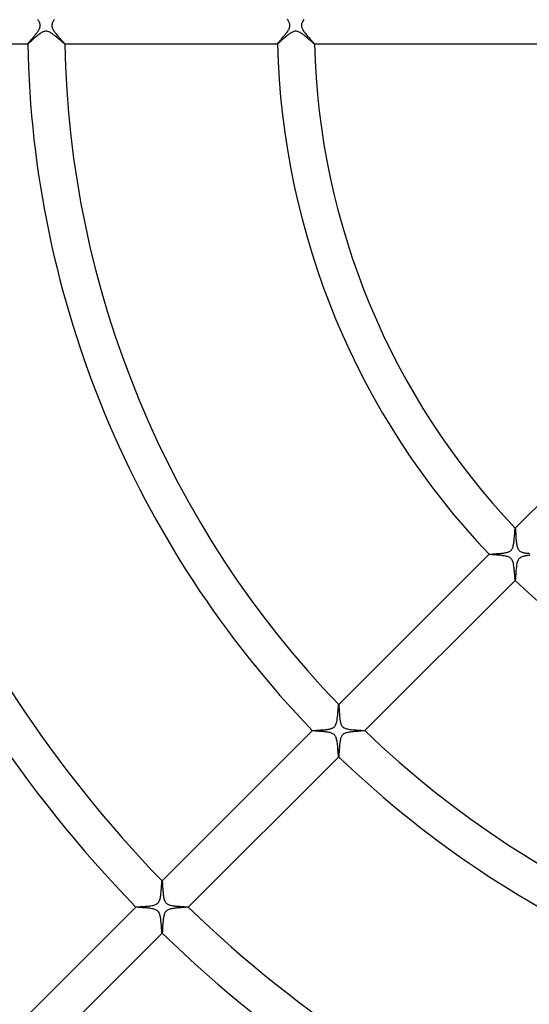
# Model space of a CAD drawing. Header units: millimetres. Extents: x -485 to 485, y -485 to 485.
# Tile 39 of 110: x -111 to -56, y -106 to 1. Entities that reach past the tile are written whole.
import ezdxf

# ---------------------------------------------------------------- set-up
doc = ezdxf.new("R2010")
doc.units = ezdxf.units.MM
doc.layers.add('HIDDEN', color=7, linetype='Continuous')
doc.layers.add('THICK', color=7, linetype='Continuous')

msp = doc.modelspace()

# ---------------------------------------------------------------- linework, layer by layer
at = {"layer": 'HIDDEN'}
for p, q in [((-108.87, -1.06), (-108.96, -1.13)), ((-108.78, -0.99), (-108.87, -1.06)), ((-108.69, -0.92), (-108.78, -0.99)), ((-108.6, -0.85), (-108.69, -0.92)), ((-108.5, -0.79), (-108.6, -0.85)), ((-108.41, -0.74), (-108.5, -0.79)), ((-108.31, -0.7), (-108.41, -0.74)), ((-108.22, -0.66), (-108.31, -0.7)), ((-108.12, -0.64), (-108.22, -0.66)), ((-108.02, -0.62), (-108.12, -0.64)), ((-107.91, -0.63), (-108.02, -0.62)), ((-107.81, -0.65), (-107.91, -0.63)), ((-107.7, -0.69), (-107.81, -0.65)), ((-107.6, -0.73), (-107.7, -0.69)), ((-107.52, -0.78), (-107.6, -0.73)), ((-107.44, -0.83), (-107.52, -0.78)), ((-107.37, -0.87), (-107.44, -0.83)), ((-107.32, -0.91), (-107.37, -0.87)), ((-107.26, -0.95), (-107.32, -0.91)), ((-107.2, -1), (-107.26, -0.95)), ((-107.14, -1.04), (-107.2, -1)), ((-107.07, -1.09), (-107.14, -1.04)), ((-81.87, -1.06), (-81.95, -1.12)), ((-81.8, -1), (-81.87, -1.06)), ((-81.72, -0.94), (-81.8, -1)), ((-81.65, -0.89), (-81.72, -0.94)), ((-81.57, -0.84), (-81.65, -0.89)), ((-81.5, -0.79), (-81.57, -0.84)), ((-81.43, -0.75), (-81.5, -0.79)), ((-81.35, -0.71), (-81.43, -0.75)), ((-81.28, -0.68), (-81.35, -0.71)), ((-81.2, -0.65), (-81.28, -0.68)), ((-81.12, -0.63), (-81.2, -0.65)), ((-81.03, -0.63), (-81.12, -0.63)), ((-80.94, -0.63), (-81.03, -0.63)), ((-80.86, -0.64), (-80.94, -0.63)), ((-80.77, -0.66), (-80.86, -0.64)), ((-80.69, -0.69), (-80.77, -0.66)), ((-80.61, -0.73), (-80.69, -0.69)), ((-80.53, -0.77), (-80.61, -0.73)), ((-80.45, -0.82), (-80.53, -0.77)), ((-80.36, -0.88), (-80.45, -0.82)), ((-80.28, -0.94), (-80.36, -0.88)), ((-80.19, -1), (-80.28, -0.94)), ((-80.1, -1.07), (-80.19, -1)), ((-109.98, -2), (-109.98, -2)), ((-109.98, -2), (-109.98, -2)), ((-109.98, -2), (-109.98, -2)), ((-109.98, -2), (-109.98, -2)), ((-109.98, -2), (-109.98, -2)), ((-109.98, -2), (-109.98, -2)), ((-109.98, -2), (-109.98, -2)), ((-109.97, -2), (-109.98, -2)), ((-109.95, -1.98), (-109.97, -2)), ((-109.93, -1.97), (-109.95, -1.98)), ((-109.89, -1.94), (-109.93, -1.97)), ((-109.85, -1.9), (-109.89, -1.94)), ((-109.8, -1.86), (-109.85, -1.9)), ((-109.75, -1.82), (-109.8, -1.86)), ((-109.69, -1.76), (-109.75, -1.82)), ((-109.62, -1.7), (-109.69, -1.76)), ((-109.55, -1.64), (-109.62, -1.7)), ((-109.48, -1.57), (-109.55, -1.64)), ((-109.4, -1.5), (-109.48, -1.57)), ((-109.31, -1.43), (-109.4, -1.5)), ((-109.23, -1.35), (-109.31, -1.43)), ((-109.14, -1.28), (-109.23, -1.35)), ((-109.05, -1.2), (-109.14, -1.28)), ((-108.96, -1.13), (-109.05, -1.2)), ((-107.01, -1.14), (-107.07, -1.09)), ((-106.95, -1.19), (-107.01, -1.14)), ((-106.88, -1.25), (-106.95, -1.19)), ((-106.82, -1.3), (-106.88, -1.25)), ((-106.76, -1.35), (-106.82, -1.3)), ((-106.7, -1.4), (-106.76, -1.35)), ((-106.63, -1.46), (-106.7, -1.4)), ((-106.57, -1.51), (-106.63, -1.46)), ((-106.51, -1.56), (-106.57, -1.51)), ((-106.45, -1.61), (-106.51, -1.56)), ((-106.4, -1.66), (-106.45, -1.61)), ((-106.34, -1.71), (-106.4, -1.66)), ((-106.29, -1.75), (-106.34, -1.71)), ((-106.24, -1.79), (-106.29, -1.75)), ((-106.2, -1.83), (-106.24, -1.79)), ((-106.16, -1.87), (-106.2, -1.83)), ((-106.12, -1.9), (-106.16, -1.87)), ((-106.08, -1.93), (-106.12, -1.9)), ((-106.05, -1.95), (-106.08, -1.93)), ((-106.03, -1.97), (-106.05, -1.95)), ((-106.01, -1.99), (-106.03, -1.97)), ((-105.99, -2), (-106.01, -1.99)), ((-105.98, -2), (-105.99, -2)), ((-105.98, -2), (-105.98, -2)), ((-105.98, -2), (-105.98, -2)), ((-105.98, -2), (-105.98, -2)), ((-105.98, -2), (-105.98, -2)), ((-105.98, -2), (-105.98, -2)), ((-105.98, -2), (-105.98, -2)), ((-105.98, -2), (-105.98, -2)), ((-82.98, -2), (-82.97, -2)), ((-82.97, -2), (-82.98, -2)), ((-82.98, -2), (-82.98, -2)), ((-82.98, -2), (-82.98, -2)), ((-82.98, -2), (-82.98, -2)), ((-82.97, -2), (-82.97, -2)), ((-82.97, -2), (-82.97, -2)), ((-82.96, -2), (-82.97, -2)), ((-82.95, -1.99), (-82.96, -2)), ((-82.93, -1.97), (-82.95, -1.99)), ((-82.9, -1.95), (-82.93, -1.97)), ((-82.87, -1.92), (-82.9, -1.95)), ((-82.83, -1.89), (-82.87, -1.92)), ((-82.79, -1.86), (-82.83, -1.89)), ((-82.74, -1.81), (-82.79, -1.86)), ((-82.69, -1.77), (-82.74, -1.81)), ((-82.64, -1.72), (-82.69, -1.77)), ((-82.58, -1.67), (-82.64, -1.72)), ((-82.52, -1.61), (-82.58, -1.67)), ((-82.45, -1.55), (-82.52, -1.61)), ((-82.38, -1.49), (-82.45, -1.55)), ((-82.32, -1.43), (-82.38, -1.49)), ((-82.24, -1.37), (-82.32, -1.43)), ((-82.17, -1.31), (-82.24, -1.37)), ((-82.1, -1.24), (-82.17, -1.31)), ((-82.02, -1.18), (-82.1, -1.24)), ((-81.95, -1.12), (-82.02, -1.18)), ((-80.01, -1.14), (-80.1, -1.07)), ((-79.93, -1.21), (-80.01, -1.14)), ((-79.84, -1.28), (-79.93, -1.21)), ((-79.76, -1.35), (-79.84, -1.28)), ((-79.68, -1.42), (-79.76, -1.35)), ((-79.6, -1.48), (-79.68, -1.42)), ((-79.53, -1.55), (-79.6, -1.48)), ((-79.45, -1.61), (-79.53, -1.55)), ((-79.39, -1.67), (-79.45, -1.61)), ((-79.32, -1.72), (-79.39, -1.67)), ((-79.26, -1.78), (-79.32, -1.72)), ((-79.2, -1.82), (-79.26, -1.78)), ((-79.15, -1.87), (-79.2, -1.82)), ((-79.11, -1.91), (-79.15, -1.87)), ((-79.07, -1.94), (-79.11, -1.91)), ((-79.03, -1.97), (-79.07, -1.94)), ((-79.01, -1.98), (-79.03, -1.97)), ((-78.99, -2), (-79.01, -1.98)), ((-78.98, -2), (-78.99, -2)), ((-78.97, -2), (-78.98, -2)), ((-78.98, -2), (-78.98, -2)), ((-78.98, -2), (-78.98, -2)), ((-78.98, -2), (-78.98, -2)), ((-78.98, -2), (-78.97, -2)), ((-78.97, -2), (-78.97, -2)), ((-78.97, -2), (-78.97, -2)), ((-57.36, -55.49), (-57.35, -55.39)), ((-57.35, -55.39), (-57.34, -55.28)), ((-57.34, -55.28), (-57.33, -55.17)), ((-57.33, -55.17), (-57.32, -55.07)), ((-57.32, -55.07), (-57.31, -54.98)), ((-57.31, -54.88), (-57.3, -54.8)), ((-57.31, -54.98), (-57.31, -54.88)), ((-57.3, -54.72), (-57.29, -54.65)), ((-57.3, -54.8), (-57.3, -54.72)), ((-57.29, -54.65), (-57.28, -54.59)), ((-57.28, -54.54), (-57.27, -54.49)), ((-57.28, -54.59), (-57.28, -54.54)), ((-57.27, -54.46), (-57.26, -54.44)), ((-57.27, -54.49), (-57.27, -54.46)), ((-57.26, -54.43), (-57.26, -54.43)), ((-57.26, -54.43), (-57.26, -54.43)), ((-57.26, -54.43), (-57.26, -54.43)), ((-57.26, -54.43), (-57.26, -54.43)), ((-57.26, -54.43), (-57.26, -54.43)), ((-57.26, -54.43), (-57.26, -54.43)), ((-57.26, -54.43), (-57.26, -54.43)), ((-57.26, -54.44), (-57.26, -54.43)), ((-57.53, -56.53), (-57.5, -56.44)), ((-57.5, -56.44), (-57.48, -56.35)), ((-57.48, -56.35), (-57.45, -56.25)), ((-57.45, -56.25), (-57.43, -56.15)), ((-57.43, -56.15), (-57.42, -56.04)), ((-57.42, -56.04), (-57.4, -55.93)), ((-57.4, -55.93), (-57.39, -55.83)), ((-57.39, -55.83), (-57.38, -55.71)), ((-57.38, -55.71), (-57.37, -55.6)), ((-57.37, -55.6), (-57.36, -55.49)), ((-60.09, -57.26), (-60.07, -57.25)), ((-60.09, -57.26), (-60.09, -57.26)), ((-60.09, -57.26), (-60.09, -57.26)), ((-60.09, -57.26), (-60.09, -57.26)), ((-60.09, -57.26), (-60.09, -57.26)), ((-60.09, -57.26), (-60.09, -57.26)), ((-60.09, -57.26), (-60.09, -57.26)), ((-60.09, -57.26), (-60.09, -57.26)), ((-60.07, -57.25), (-60.04, -57.25)), ((-60.04, -57.25), (-60, -57.24)), ((-60, -57.24), (-59.94, -57.24)), ((-59.94, -57.24), (-59.87, -57.23)), ((-59.87, -57.23), (-59.78, -57.23)), ((-59.78, -57.23), (-59.69, -57.22)), ((-59.69, -57.22), (-59.59, -57.21)), ((-59.59, -57.21), (-59.48, -57.21)), ((-59.48, -57.21), (-59.37, -57.2)), ((-59.37, -57.2), (-59.24, -57.19)), ((-59.24, -57.19), (-59.12, -57.19)), ((-59.12, -57.19), (-58.99, -57.18)), ((-58.99, -57.18), (-58.86, -57.17)), ((-58.86, -57.17), (-58.73, -57.15)), ((-58.73, -57.15), (-58.61, -57.14)), ((-58.61, -57.14), (-58.49, -57.12)), ((-58.49, -57.12), (-58.37, -57.1)), ((-58.37, -57.1), (-58.26, -57.08)), ((-58.26, -57.08), (-58.15, -57.06)), ((-58.15, -57.06), (-58.06, -57.03)), ((-58.06, -57.03), (-57.98, -57)), ((-57.98, -57), (-57.91, -56.97)), ((-57.91, -56.97), (-57.85, -56.94)), ((-57.85, -56.94), (-57.8, -56.91)), ((-57.8, -56.91), (-57.76, -56.87)), ((-57.76, -56.87), (-57.72, -56.84)), ((-57.72, -56.84), (-57.68, -56.8)), ((-57.68, -56.8), (-57.65, -56.76)), ((-57.65, -56.76), (-57.62, -56.71)), ((-57.62, -56.71), (-57.59, -56.66)), ((-57.59, -56.66), (-57.56, -56.6)), ((-57.56, -56.6), (-57.53, -56.53)), ((-56.61, -57.56), (-56.7, -57.61)), ((-56.52, -57.53), (-56.61, -57.56)), ((-56.43, -57.5), (-56.52, -57.53)), ((-56.35, -57.48), (-56.43, -57.5)), ((-56.28, -57.46), (-56.35, -57.48)), ((-56.22, -57.45), (-56.28, -57.46)), ((-56.15, -57.43), (-56.22, -57.45)), ((-56.07, -57.42), (-56.15, -57.43)), ((-56, -57.41), (-56.07, -57.42)), ((-55.92, -57.4), (-56, -57.41)), ((-55.84, -57.39), (-55.92, -57.4)), ((-55.76, -57.38), (-55.84, -57.39)), ((-55.68, -57.37), (-55.76, -57.38)), ((-57.14, -58.63), (-57.16, -58.75)), ((-57.13, -58.5), (-57.14, -58.63)), ((-57.11, -58.39), (-57.13, -58.5)), ((-57.09, -58.27), (-57.11, -58.39)), ((-57.06, -58.16), (-57.09, -58.27)), ((-57.03, -58.05), (-57.06, -58.16)), ((-56.99, -57.95), (-57.03, -58.05)), ((-56.94, -57.86), (-56.99, -57.95)), ((-56.89, -57.79), (-56.94, -57.86)), ((-56.84, -57.72), (-56.89, -57.79)), ((-56.77, -57.66), (-56.84, -57.72)), ((-56.7, -57.61), (-56.77, -57.66)), ((-57.21, -59.5), (-57.22, -59.61)), ((-57.22, -59.61), (-57.22, -59.71)), ((-57.2, -59.39), (-57.21, -59.5)), ((-57.19, -59.14), (-57.2, -59.27)), ((-57.2, -59.27), (-57.2, -59.39)), ((-57.18, -59.01), (-57.19, -59.14)), ((-57.17, -58.88), (-57.18, -59.01)), ((-57.16, -58.75), (-57.17, -58.88)), ((-57.25, -60.07), (-57.26, -60.09)), ((-57.26, -60.09), (-57.26, -60.09)), ((-57.26, -60.09), (-57.26, -60.09)), ((-57.26, -60.09), (-57.26, -60.09)), ((-57.26, -60.09), (-57.26, -60.09)), ((-57.26, -60.09), (-57.26, -60.09)), ((-57.26, -60.09), (-57.26, -60.09)), ((-57.26, -60.09), (-57.26, -60.09)), ((-57.24, -60), (-57.25, -60.05)), ((-57.25, -60.05), (-57.25, -60.07)), ((-57.23, -59.88), (-57.24, -59.95)), ((-57.24, -59.95), (-57.24, -60)), ((-57.22, -59.71), (-57.23, -59.8)), ((-57.23, -59.8), (-57.23, -59.88)), ((-76.37, -73.57), (-76.36, -73.54)), ((-76.35, -73.53), (-76.36, -73.53)), ((-76.36, -73.53), (-76.36, -73.53)), ((-76.36, -73.53), (-76.35, -73.53)), ((-76.36, -73.54), (-76.36, -73.53)), ((-76.35, -73.53), (-76.35, -73.53)), ((-76.35, -73.53), (-76.35, -73.53)), ((-76.35, -73.53), (-76.35, -73.53)), ((-76.35, -73.53), (-76.35, -73.53)), ((-76.46, -74.66), (-76.45, -74.54)), ((-76.45, -74.54), (-76.44, -74.42)), ((-76.44, -74.42), (-76.43, -74.3)), ((-76.43, -74.3), (-76.42, -74.19)), ((-76.42, -74.19), (-76.41, -74.08)), ((-76.41, -74.08), (-76.4, -73.98)), ((-76.4, -73.88), (-76.39, -73.8)), ((-76.4, -73.98), (-76.4, -73.88)), ((-76.39, -73.8), (-76.38, -73.72)), ((-76.38, -73.66), (-76.37, -73.6)), ((-76.38, -73.72), (-76.38, -73.66)), ((-76.37, -73.6), (-76.37, -73.57)), ((-76.68, -75.75), (-76.65, -75.68)), ((-76.65, -75.68), (-76.61, -75.58)), ((-76.61, -75.58), (-76.58, -75.48)), ((-76.58, -75.48), (-76.55, -75.38)), ((-76.55, -75.38), (-76.53, -75.26)), ((-76.53, -75.26), (-76.51, -75.15)), ((-76.51, -75.15), (-76.5, -75.03)), ((-76.5, -75.03), (-76.48, -74.91)), ((-76.48, -74.91), (-76.47, -74.79)), ((-76.47, -74.79), (-76.46, -74.66)), ((-79.18, -76.36), (-79.18, -76.35)), ((-79.18, -76.35), (-79.18, -76.35)), ((-79.18, -76.35), (-79.18, -76.35)), ((-79.18, -76.35), (-79.18, -76.35)), ((-79.18, -76.35), (-79.18, -76.35)), ((-79.18, -76.35), (-79.17, -76.35)), ((-79.18, -76.36), (-79.18, -76.36)), ((-79.18, -76.36), (-79.18, -76.36)), ((-79.17, -76.35), (-79.16, -76.35)), ((-79.16, -76.35), (-79.14, -76.34)), ((-79.14, -76.34), (-79.11, -76.34)), ((-79.11, -76.34), (-79.07, -76.34)), ((-79.07, -76.34), (-79.03, -76.33)), ((-79.03, -76.33), (-78.99, -76.33)), ((-78.99, -76.33), (-78.94, -76.32)), ((-78.94, -76.32), (-78.88, -76.32)), ((-78.88, -76.32), (-78.82, -76.32)), ((-78.82, -76.32), (-78.76, -76.31)), ((-78.76, -76.31), (-78.69, -76.31)), ((-78.69, -76.31), (-78.62, -76.31)), ((-78.62, -76.31), (-78.54, -76.3)), ((-78.54, -76.3), (-78.47, -76.3)), ((-78.47, -76.3), (-78.39, -76.29)), ((-78.39, -76.29), (-78.31, -76.29)), ((-78.31, -76.29), (-78.23, -76.28)), ((-78.23, -76.28), (-78.15, -76.28)), ((-78.15, -76.28), (-78.06, -76.27)), ((-78.06, -76.27), (-77.98, -76.26)), ((-77.98, -76.26), (-77.9, -76.25)), ((-77.9, -76.25), (-77.82, -76.25)), ((-77.82, -76.25), (-77.74, -76.24)), ((-77.74, -76.24), (-77.66, -76.23)), ((-77.66, -76.23), (-77.58, -76.22)), ((-77.58, -76.22), (-77.5, -76.2)), ((-77.5, -76.2), (-77.43, -76.19)), ((-77.43, -76.19), (-77.35, -76.18)), ((-77.35, -76.18), (-77.29, -76.16)), ((-77.29, -76.16), (-77.22, -76.14)), ((-77.22, -76.14), (-77.15, -76.12)), ((-77.15, -76.12), (-77.09, -76.1)), ((-77.09, -76.1), (-77.03, -76.07)), ((-77.03, -76.07), (-76.97, -76.04)), ((-76.97, -76.04), (-76.91, -76.01)), ((-76.91, -76.01), (-76.85, -75.97)), ((-76.85, -75.97), (-76.8, -75.92)), ((-76.8, -75.92), (-76.76, -75.87)), ((-76.76, -75.87), (-76.72, -75.82)), ((-76.72, -75.82), (-76.68, -75.75)), ((-75.86, -76.75), (-75.91, -76.8)), ((-75.79, -76.71), (-75.86, -76.75)), ((-75.72, -76.67), (-75.79, -76.71)), ((-75.65, -76.63), (-75.72, -76.67)), ((-75.57, -76.6), (-75.65, -76.63)), ((-75.48, -76.58), (-75.57, -76.6)), ((-75.4, -76.56), (-75.48, -76.58)), ((-75.32, -76.54), (-75.4, -76.56)), ((-75.23, -76.53), (-75.32, -76.54)), ((-75.15, -76.51), (-75.23, -76.53)), ((-75.06, -76.5), (-75.15, -76.51)), ((-74.96, -76.49), (-75.06, -76.5)), ((-74.87, -76.48), (-74.96, -76.49)), ((-74.77, -76.47), (-74.87, -76.48)), ((-74.67, -76.46), (-74.77, -76.47)), ((-74.57, -76.45), (-74.67, -76.46)), ((-74.48, -76.44), (-74.57, -76.45)), ((-74.38, -76.43), (-74.48, -76.44)), ((-74.28, -76.43), (-74.38, -76.43)), ((-74.19, -76.42), (-74.28, -76.43)), ((-74.1, -76.41), (-74.19, -76.42)), ((-74.02, -76.41), (-74.1, -76.41)), ((-73.94, -76.4), (-74.02, -76.41)), ((-73.86, -76.39), (-73.94, -76.4)), ((-73.79, -76.39), (-73.86, -76.39)), ((-73.73, -76.38), (-73.79, -76.39)), ((-73.67, -76.38), (-73.73, -76.38)), ((-73.63, -76.37), (-73.67, -76.38)), ((-73.59, -76.37), (-73.63, -76.37)), ((-73.56, -76.36), (-73.59, -76.37)), ((-73.54, -76.36), (-73.56, -76.36)), ((-73.53, -76.36), (-73.54, -76.36)), ((-73.53, -76.35), (-73.53, -76.35)), ((-73.53, -76.35), (-73.53, -76.35)), ((-73.53, -76.35), (-73.53, -76.35)), ((-73.53, -76.35), (-73.53, -76.35)), ((-73.53, -76.35), (-73.53, -76.36)), ((-73.53, -76.36), (-73.53, -76.35)), ((-73.53, -76.36), (-73.53, -76.36)), ((-76.24, -77.73), (-76.25, -77.83)), ((-76.23, -77.64), (-76.24, -77.73)), ((-76.21, -77.56), (-76.23, -77.64)), ((-76.2, -77.47), (-76.21, -77.56)), ((-76.18, -77.39), (-76.2, -77.47)), ((-76.16, -77.3), (-76.18, -77.39)), ((-76.14, -77.22), (-76.16, -77.3)), ((-76.12, -77.13), (-76.14, -77.22)), ((-76.09, -77.05), (-76.12, -77.13)), ((-76.05, -76.98), (-76.09, -77.05)), ((-76.01, -76.91), (-76.05, -76.98)), ((-75.96, -76.85), (-76.01, -76.91)), ((-75.91, -76.8), (-75.96, -76.85)), ((-76.31, -78.72), (-76.32, -78.79)), ((-76.32, -78.79), (-76.32, -78.86)), ((-76.32, -78.86), (-76.32, -78.92)), ((-76.3, -78.56), (-76.31, -78.64)), ((-76.31, -78.64), (-76.31, -78.72)), ((-76.29, -78.39), (-76.3, -78.47)), ((-76.3, -78.47), (-76.3, -78.56)), ((-76.28, -78.2), (-76.29, -78.3)), ((-76.29, -78.3), (-76.29, -78.39)), ((-76.27, -78.11), (-76.28, -78.2)), ((-76.26, -78.01), (-76.27, -78.11)), ((-76.25, -77.83), (-76.26, -77.92)), ((-76.26, -77.92), (-76.26, -78.01)), ((-76.35, -79.18), (-76.36, -79.18)), ((-76.36, -79.18), (-76.36, -79.18)), ((-76.36, -79.18), (-76.36, -79.18)), ((-76.34, -79.14), (-76.35, -79.16)), ((-76.35, -79.16), (-76.35, -79.17)), ((-76.35, -79.17), (-76.35, -79.18)), ((-76.35, -79.18), (-76.35, -79.18)), ((-76.35, -79.18), (-76.35, -79.18)), ((-76.35, -79.18), (-76.35, -79.18)), ((-76.35, -79.18), (-76.35, -79.18)), ((-76.33, -79.07), (-76.34, -79.11)), ((-76.34, -79.11), (-76.34, -79.14)), ((-76.32, -78.92), (-76.33, -78.97)), ((-76.33, -78.97), (-76.33, -79.02)), ((-76.33, -79.02), (-76.33, -79.07)), ((-95.47, -92.7), (-95.46, -92.66)), ((-95.47, -92.75), (-95.47, -92.7)), ((-95.46, -92.63), (-95.45, -92.62)), ((-95.46, -92.66), (-95.46, -92.63)), ((-95.45, -92.62), (-95.45, -92.62)), ((-95.45, -92.62), (-95.45, -92.62)), ((-95.45, -92.62), (-95.45, -92.62)), ((-95.45, -92.62), (-95.45, -92.62)), ((-95.45, -92.62), (-95.45, -92.62)), ((-95.45, -92.62), (-95.45, -92.62)), ((-95.45, -92.62), (-95.45, -92.62)), ((-95.56, -93.85), (-95.55, -93.73)), ((-95.55, -93.73), (-95.54, -93.62)), ((-95.54, -93.62), (-95.53, -93.5)), ((-95.53, -93.5), (-95.52, -93.39)), ((-95.52, -93.39), (-95.51, -93.28)), ((-95.51, -93.28), (-95.5, -93.17)), ((-95.5, -93.07), (-95.49, -92.98)), ((-95.5, -93.17), (-95.5, -93.07)), ((-95.49, -92.98), (-95.48, -92.89)), ((-95.48, -92.82), (-95.47, -92.75)), ((-95.48, -92.89), (-95.48, -92.82)), ((-95.81, -94.9), (-95.78, -94.85)), ((-95.78, -94.85), (-95.75, -94.79)), ((-95.75, -94.79), (-95.71, -94.71)), ((-95.71, -94.71), (-95.69, -94.62)), ((-95.69, -94.62), (-95.66, -94.52)), ((-95.66, -94.52), (-95.64, -94.42)), ((-95.64, -94.42), (-95.62, -94.31)), ((-95.62, -94.31), (-95.6, -94.2)), ((-95.6, -94.2), (-95.58, -94.09)), ((-95.58, -94.09), (-95.57, -93.97)), ((-95.57, -93.97), (-95.56, -93.85)), ((-98.28, -95.45), (-98.26, -95.44)), ((-98.28, -95.45), (-98.28, -95.45)), ((-98.28, -95.45), (-98.28, -95.45)), ((-98.28, -95.45), (-98.28, -95.45)), ((-98.28, -95.45), (-98.28, -95.45)), ((-98.28, -95.45), (-98.28, -95.45)), ((-98.28, -95.45), (-98.28, -95.45)), ((-98.28, -95.45), (-98.28, -95.45)), ((-98.26, -95.44), (-98.24, -95.44)), ((-98.24, -95.44), (-98.21, -95.43)), ((-98.21, -95.43), (-98.16, -95.43)), ((-98.16, -95.43), (-98.1, -95.42)), ((-98.1, -95.42), (-98.04, -95.42)), ((-98.04, -95.42), (-97.96, -95.41)), ((-97.96, -95.41), (-97.88, -95.41)), ((-97.88, -95.41), (-97.79, -95.4)), ((-97.79, -95.4), (-97.69, -95.4)), ((-97.69, -95.4), (-97.59, -95.39)), ((-97.59, -95.39), (-97.48, -95.38)), ((-97.48, -95.38), (-97.37, -95.38)), ((-97.37, -95.38), (-97.25, -95.37)), ((-97.25, -95.37), (-97.13, -95.36)), ((-97.13, -95.36), (-97.01, -95.35)), ((-97.01, -95.35), (-96.89, -95.34)), ((-96.89, -95.34), (-96.77, -95.32)), ((-96.77, -95.32), (-96.65, -95.31)), ((-96.65, -95.31), (-96.54, -95.29)), ((-96.54, -95.29), (-96.43, -95.27)), ((-96.43, -95.27), (-96.33, -95.24)), ((-96.33, -95.24), (-96.24, -95.21)), ((-96.24, -95.21), (-96.16, -95.18)), ((-96.16, -95.18), (-96.09, -95.15)), ((-96.09, -95.15), (-96.04, -95.12)), ((-96.04, -95.12), (-95.99, -95.09)), ((-95.99, -95.09), (-95.95, -95.06)), ((-95.95, -95.06), (-95.91, -95.02)), ((-95.91, -95.02), (-95.87, -94.99)), ((-95.87, -94.99), (-95.84, -94.95)), ((-95.84, -94.95), (-95.81, -94.9)), ((-95.02, -95.91), (-95.07, -95.96)), ((-94.97, -95.86), (-95.02, -95.91)), ((-94.91, -95.82), (-94.97, -95.86)), ((-94.85, -95.78), (-94.91, -95.82)), ((-94.78, -95.74), (-94.85, -95.78)), ((-94.7, -95.71), (-94.78, -95.74)), ((-94.62, -95.68), (-94.7, -95.71)), ((-94.53, -95.66), (-94.62, -95.68)), ((-94.45, -95.64), (-94.53, -95.66)), ((-94.36, -95.63), (-94.45, -95.64)), ((-94.28, -95.61), (-94.36, -95.63)), ((-94.19, -95.6), (-94.28, -95.61)), ((-94.09, -95.58), (-94.19, -95.6)), ((-94, -95.57), (-94.09, -95.58)), ((-93.9, -95.56), (-94, -95.57)), ((-93.81, -95.55), (-93.9, -95.56)), ((-93.71, -95.54), (-93.81, -95.55)), ((-93.61, -95.54), (-93.71, -95.54)), ((-93.51, -95.53), (-93.61, -95.54)), ((-93.42, -95.52), (-93.51, -95.53)), ((-93.32, -95.51), (-93.42, -95.52)), ((-93.24, -95.51), (-93.32, -95.51)), ((-93.15, -95.5), (-93.24, -95.51)), ((-93.07, -95.5), (-93.15, -95.5)), ((-92.99, -95.49), (-93.07, -95.5)), ((-92.92, -95.49), (-92.99, -95.49)), ((-92.86, -95.48), (-92.92, -95.49)), ((-92.8, -95.48), (-92.86, -95.48)), ((-92.75, -95.47), (-92.8, -95.48)), ((-92.71, -95.47), (-92.75, -95.47)), ((-92.67, -95.46), (-92.71, -95.47)), ((-92.65, -95.46), (-92.67, -95.46)), ((-92.63, -95.45), (-92.65, -95.46)), ((-92.62, -95.45), (-92.63, -95.45)), ((-92.62, -95.45), (-92.62, -95.45)), ((-92.62, -95.45), (-92.62, -95.45)), ((-92.62, -95.45), (-92.62, -95.45)), ((-92.62, -95.45), (-92.62, -95.45)), ((-92.62, -95.45), (-92.62, -95.45)), ((-92.62, -95.45), (-92.62, -95.45)), ((-92.62, -95.45), (-92.62, -95.45)), ((-95.34, -96.93), (-95.35, -97.03)), ((-95.33, -96.84), (-95.34, -96.93)), ((-95.32, -96.75), (-95.33, -96.84)), ((-95.31, -96.66), (-95.32, -96.75)), ((-95.29, -96.57), (-95.31, -96.66)), ((-95.28, -96.49), (-95.29, -96.57)), ((-95.26, -96.4), (-95.28, -96.49)), ((-95.24, -96.32), (-95.26, -96.4)), ((-95.21, -96.24), (-95.24, -96.32)), ((-95.18, -96.16), (-95.21, -96.24)), ((-95.15, -96.09), (-95.18, -96.16)), ((-95.11, -96.02), (-95.15, -96.09)), ((-95.07, -95.96), (-95.11, -96.02)), ((-95.41, -97.91), (-95.42, -97.98)), ((-95.42, -97.98), (-95.42, -98.04)), ((-95.42, -98.04), (-95.42, -98.1)), ((-95.4, -97.76), (-95.41, -97.84)), ((-95.41, -97.84), (-95.41, -97.91)), ((-95.39, -97.59), (-95.4, -97.68)), ((-95.4, -97.68), (-95.4, -97.76)), ((-95.38, -97.41), (-95.39, -97.5)), ((-95.39, -97.5), (-95.39, -97.59)), ((-95.37, -97.32), (-95.38, -97.41)), ((-95.36, -97.12), (-95.37, -97.22)), ((-95.37, -97.22), (-95.37, -97.32)), ((-95.35, -97.03), (-95.36, -97.12)), ((-95.44, -98.27), (-95.45, -98.28)), ((-95.45, -98.28), (-95.45, -98.28)), ((-95.45, -98.28), (-95.45, -98.28)), ((-95.45, -98.28), (-95.45, -98.28)), ((-95.45, -98.28), (-95.45, -98.28)), ((-95.45, -98.28), (-95.45, -98.28)), ((-95.45, -98.28), (-95.45, -98.28)), ((-95.45, -98.28), (-95.45, -98.28)), ((-95.43, -98.19), (-95.44, -98.22)), ((-95.44, -98.22), (-95.44, -98.25)), ((-95.44, -98.25), (-95.44, -98.27)), ((-95.42, -98.1), (-95.43, -98.15)), ((-95.43, -98.15), (-95.43, -98.19))]:
    msp.add_line(p, q, dxfattribs=at)
at = {"layer": 'THICK'}
for p, q in [((-108.84, 0.58), (-108.89, 0.66)), ((-108.8, 0.51), (-108.84, 0.58)), ((-108.75, 0.44), (-108.8, 0.51)), ((-108.72, 0.36), (-108.75, 0.44)), ((-108.68, 0.28), (-108.72, 0.36)), ((-108.66, 0.21), (-108.68, 0.28)), ((-108.64, 0.14), (-108.66, 0.21)), ((-108.63, 0.07), (-108.64, 0.14)), ((-108.62, 0), (-108.63, 0.07)), ((-108.63, -0.07), (-108.62, 0)), ((-107.37, 0.08), (-107.38, 0)), ((-107.35, 0.17), (-107.37, 0.08)), ((-107.33, 0.25), (-107.35, 0.17)), ((-107.3, 0.33), (-107.33, 0.25)), ((-107.26, 0.4), (-107.3, 0.33)), ((-107.22, 0.47), (-107.26, 0.4)), ((-107.18, 0.54), (-107.22, 0.47)), ((-107.14, 0.6), (-107.18, 0.54)), ((-107.1, 0.66), (-107.14, 0.6)), ((-81.85, 0.6), (-81.9, 0.67)), ((-81.81, 0.53), (-81.85, 0.6)), ((-81.77, 0.46), (-81.81, 0.53)), ((-81.73, 0.39), (-81.77, 0.46)), ((-81.69, 0.31), (-81.73, 0.39)), ((-81.66, 0.23), (-81.69, 0.31)), ((-81.64, 0.15), (-81.66, 0.23)), ((-81.63, 0.08), (-81.64, 0.15)), ((-81.62, 0), (-81.63, 0.08)), ((-81.63, -0.07), (-81.62, 0)), ((-80.37, 0.05), (-80.38, 0)), ((-80.38, 0), (-80.37, -0.05)), ((-80.36, 0.16), (-80.37, 0.11)), ((-80.37, 0.11), (-80.37, 0.05)), ((-80.34, 0.23), (-80.36, 0.16)), ((-80.31, 0.3), (-80.34, 0.23)), ((-80.28, 0.37), (-80.31, 0.3)), ((-80.23, 0.46), (-80.28, 0.37)), ((-80.18, 0.54), (-80.23, 0.46)), ((-80.12, 0.63), (-80.18, 0.54)), ((-109.23, -1.1), (-109.18, -1.03)), ((-109.18, -1.03), (-109.12, -0.96)), ((-109.12, -0.96), (-109.06, -0.89)), ((-109.06, -0.89), (-109.01, -0.82)), ((-109.01, -0.82), (-108.96, -0.75)), ((-108.96, -0.75), (-108.91, -0.69)), ((-108.91, -0.69), (-108.87, -0.62)), ((-108.87, -0.62), (-108.83, -0.56)), ((-108.83, -0.56), (-108.79, -0.49)), ((-108.79, -0.49), (-108.75, -0.42)), ((-108.75, -0.42), (-108.71, -0.35)), ((-108.71, -0.35), (-108.68, -0.28)), ((-108.68, -0.28), (-108.66, -0.21)), ((-108.66, -0.21), (-108.64, -0.14)), ((-108.64, -0.14), (-108.63, -0.07)), ((-107.38, 0), (-107.37, -0.06)), ((-107.37, -0.06), (-107.36, -0.12)), ((-107.36, -0.12), (-107.35, -0.18)), ((-107.35, -0.18), (-107.33, -0.25)), ((-107.33, -0.25), (-107.3, -0.32)), ((-107.3, -0.32), (-107.27, -0.4)), ((-107.27, -0.4), (-107.22, -0.47)), ((-107.22, -0.47), (-107.18, -0.55)), ((-107.18, -0.55), (-107.13, -0.62)), ((-107.13, -0.62), (-107.07, -0.7)), ((-107.07, -0.7), (-107.02, -0.77)), ((-107.02, -0.77), (-106.96, -0.85)), ((-106.96, -0.85), (-106.9, -0.92)), ((-106.9, -0.92), (-106.84, -1)), ((-106.84, -1), (-106.78, -1.07)), ((-82.22, -1.08), (-82.15, -1)), ((-82.15, -1), (-82.09, -0.92)), ((-82.09, -0.92), (-82.02, -0.84)), ((-82.02, -0.84), (-81.96, -0.76)), ((-81.96, -0.76), (-81.9, -0.68)), ((-81.9, -0.68), (-81.85, -0.6)), ((-81.85, -0.6), (-81.8, -0.52)), ((-81.8, -0.52), (-81.75, -0.44)), ((-81.75, -0.44), (-81.71, -0.36)), ((-81.71, -0.36), (-81.68, -0.28)), ((-81.68, -0.28), (-81.66, -0.21)), ((-81.66, -0.21), (-81.64, -0.13)), ((-81.64, -0.13), (-81.63, -0.07)), ((-80.37, -0.05), (-80.37, -0.11)), ((-80.37, -0.11), (-80.36, -0.16)), ((-80.36, -0.16), (-80.34, -0.22)), ((-80.34, -0.22), (-80.31, -0.29)), ((-80.31, -0.29), (-80.28, -0.36)), ((-80.28, -0.36), (-80.24, -0.45)), ((-80.24, -0.45), (-80.19, -0.53)), ((-80.19, -0.53), (-80.13, -0.62)), ((-80.13, -0.62), (-80.07, -0.71)), ((-80.07, -0.71), (-80, -0.8)), ((-80, -0.8), (-79.93, -0.89)), ((-79.93, -0.89), (-79.86, -0.98)), ((-79.86, -0.98), (-79.78, -1.06)), ((-79.78, -1.06), (-79.71, -1.15)), ((-132.98, -2), (-109.98, -2)), ((-109.98, -1.99), (-109.97, -1.97)), ((-109.98, -2), (-109.98, -1.99)), ((-109.97, -1.97), (-109.95, -1.95)), ((-109.95, -1.95), (-109.93, -1.92)), ((-109.93, -1.92), (-109.9, -1.88)), ((-109.9, -1.88), (-109.86, -1.84)), ((-109.86, -1.84), (-109.83, -1.79)), ((-109.83, -1.79), (-109.78, -1.75)), ((-109.78, -1.75), (-109.74, -1.69)), ((-109.74, -1.69), (-109.69, -1.63)), ((-109.69, -1.63), (-109.64, -1.57)), ((-109.64, -1.57), (-109.58, -1.51)), ((-109.58, -1.51), (-109.53, -1.45)), ((-109.53, -1.45), (-109.47, -1.38)), ((-109.47, -1.38), (-109.41, -1.31)), ((-109.41, -1.31), (-109.35, -1.24)), ((-109.35, -1.24), (-109.29, -1.17)), ((-109.29, -1.17), (-109.23, -1.1)), ((-106.78, -1.07), (-106.72, -1.15)), ((-106.72, -1.15), (-106.65, -1.22)), ((-106.65, -1.22), (-106.59, -1.29)), ((-106.59, -1.29), (-106.53, -1.37)), ((-106.53, -1.37), (-106.47, -1.43)), ((-106.47, -1.43), (-106.41, -1.5)), ((-106.41, -1.5), (-106.35, -1.57)), ((-106.35, -1.57), (-106.29, -1.63)), ((-106.29, -1.63), (-106.24, -1.68)), ((-106.24, -1.68), (-106.2, -1.74)), ((-106.2, -1.74), (-106.15, -1.78)), ((-106.15, -1.78), (-106.11, -1.83)), ((-106.11, -1.83), (-106.08, -1.87)), ((-106.08, -1.87), (-106.05, -1.9)), ((-106.05, -1.9), (-106.03, -1.93)), ((-106.03, -1.93), (-106.01, -1.96)), ((-106.01, -1.96), (-105.99, -1.98)), ((-105.99, -1.98), (-105.98, -1.99)), ((-105.98, -1.99), (-105.98, -2)), ((-105.98, -2), (-82.98, -2)), ((-82.98, -2), (-82.97, -1.99)), ((-82.97, -1.99), (-82.96, -1.97)), ((-82.96, -1.97), (-82.94, -1.94)), ((-82.94, -1.94), (-82.91, -1.9)), ((-82.91, -1.9), (-82.88, -1.86)), ((-82.88, -1.86), (-82.84, -1.81)), ((-82.84, -1.81), (-82.79, -1.76)), ((-82.79, -1.76), (-82.74, -1.7)), ((-82.74, -1.7), (-82.68, -1.63)), ((-82.68, -1.63), (-82.62, -1.56)), ((-82.62, -1.56), (-82.56, -1.49)), ((-82.56, -1.49), (-82.49, -1.41)), ((-82.49, -1.41), (-82.42, -1.33)), ((-82.42, -1.33), (-82.35, -1.25)), ((-82.35, -1.25), (-82.29, -1.17)), ((-82.29, -1.17), (-82.22, -1.08)), ((-79.71, -1.15), (-79.64, -1.24)), ((-79.64, -1.24), (-79.56, -1.32)), ((-79.56, -1.32), (-79.49, -1.4)), ((-79.49, -1.4), (-79.42, -1.48)), ((-79.42, -1.48), (-79.35, -1.56)), ((-79.35, -1.56), (-79.29, -1.63)), ((-79.29, -1.63), (-79.23, -1.7)), ((-79.23, -1.7), (-79.17, -1.76)), ((-79.17, -1.76), (-79.12, -1.81)), ((-79.12, -1.81), (-79.08, -1.86)), ((-79.08, -1.86), (-79.04, -1.91)), ((-79.04, -1.91), (-79.01, -1.94)), ((-79.01, -1.94), (-78.99, -1.97)), ((-78.99, -1.97), (-78.98, -1.99)), ((-78.98, -1.99), (-78.97, -2)), ((-78.97, -2), (-53.96, -2)), ((-39.57, -36.74), (-57.26, -54.43)), ((-57.26, -54.43), (-57.25, -54.44)), ((-57.25, -54.44), (-57.25, -54.46)), ((-57.25, -54.46), (-57.24, -54.5)), ((-57.24, -54.5), (-57.24, -54.54)), ((-57.24, -54.54), (-57.24, -54.59)), ((-57.24, -54.59), (-57.23, -54.65)), ((-57.23, -54.65), (-57.23, -54.72)), ((-57.23, -54.72), (-57.22, -54.79)), ((-57.22, -54.79), (-57.22, -54.88)), ((-57.22, -54.88), (-57.21, -54.96)), ((-57.21, -54.96), (-57.21, -55.05)), ((-57.21, -55.05), (-57.2, -55.15)), ((-57.2, -55.15), (-57.2, -55.25)), ((-57.2, -55.25), (-57.19, -55.35)), ((-57.19, -55.35), (-57.18, -55.46)), ((-57.18, -55.46), (-57.18, -55.57)), ((-57.18, -55.57), (-57.17, -55.67)), ((-57.17, -55.67), (-57.16, -55.78)), ((-57.16, -55.78), (-57.15, -55.88)), ((-57.15, -55.88), (-57.14, -55.98)), ((-57.14, -55.98), (-57.12, -56.08)), ((-57.12, -56.08), (-57.11, -56.17)), ((-57.11, -56.17), (-57.09, -56.27)), ((-57.09, -56.27), (-57.07, -56.36)), ((-57.07, -56.36), (-57.04, -56.45)), ((-57.04, -56.45), (-57.01, -56.54)), ((-60.09, -57.26), (-76.35, -73.53)), ((-60.08, -57.26), (-60.09, -57.26)), ((-60.06, -57.27), (-60.08, -57.26)), ((-60.04, -57.27), (-60.06, -57.27)), ((-60.01, -57.28), (-60.04, -57.27)), ((-59.97, -57.28), (-60.01, -57.28)), ((-59.92, -57.29), (-59.97, -57.28)), ((-59.87, -57.29), (-59.92, -57.29)), ((-59.81, -57.3), (-59.87, -57.29)), ((-59.74, -57.3), (-59.81, -57.3)), ((-59.67, -57.31), (-59.74, -57.3)), ((-59.59, -57.31), (-59.67, -57.31)), ((-59.51, -57.32), (-59.59, -57.31)), ((-59.43, -57.33), (-59.51, -57.32)), ((-59.34, -57.33), (-59.43, -57.33)), ((-59.25, -57.34), (-59.34, -57.33)), ((-59.16, -57.35), (-59.25, -57.34)), ((-59.07, -57.35), (-59.16, -57.35)), ((-58.97, -57.36), (-59.07, -57.35)), ((-58.88, -57.37), (-58.97, -57.36)), ((-58.78, -57.38), (-58.88, -57.37)), ((-58.69, -57.39), (-58.78, -57.38)), ((-58.59, -57.41), (-58.69, -57.39)), ((-58.5, -57.42), (-58.59, -57.41)), ((-58.41, -57.43), (-58.5, -57.42)), ((-58.32, -57.45), (-58.41, -57.43)), ((-58.24, -57.47), (-58.32, -57.45)), ((-58.16, -57.49), (-58.24, -57.47)), ((-58.08, -57.51), (-58.16, -57.49)), ((-58, -57.54), (-58.08, -57.51)), ((-57.92, -57.57), (-58, -57.54)), ((-57.01, -56.54), (-56.98, -56.63)), ((-56.98, -56.63), (-56.93, -56.71)), ((-56.93, -56.71), (-56.88, -56.78)), ((-56.88, -56.78), (-56.82, -56.85)), ((-56.82, -56.85), (-56.75, -56.91)), ((-56.75, -56.91), (-56.68, -56.95)), ((-56.68, -56.95), (-56.6, -56.99)), ((-56.6, -56.99), (-56.52, -57.02)), ((-56.52, -57.02), (-56.44, -57.05)), ((-56.44, -57.05), (-56.36, -57.07)), ((-56.36, -57.07), (-56.28, -57.09)), ((-56.28, -57.09), (-56.19, -57.1)), ((-56.19, -57.1), (-56.1, -57.12)), ((-56.1, -57.12), (-56, -57.13)), ((-56, -57.13), (-55.91, -57.14)), ((-55.91, -57.14), (-55.81, -57.15)), ((-55.81, -57.15), (-55.72, -57.16)), ((-57.85, -57.61), (-57.92, -57.57)), ((-57.78, -57.66), (-57.85, -57.61)), ((-57.71, -57.72), (-57.78, -57.66)), ((-57.66, -57.79), (-57.71, -57.72)), ((-57.6, -57.86), (-57.66, -57.79)), ((-57.56, -57.95), (-57.6, -57.86)), ((-57.53, -58.03), (-57.56, -57.95)), ((-57.5, -58.11), (-57.53, -58.03)), ((-57.48, -58.19), (-57.5, -58.11)), ((-57.46, -58.26), (-57.48, -58.19)), ((-57.45, -58.35), (-57.46, -58.26)), ((-57.43, -58.43), (-57.45, -58.35)), ((-57.42, -58.52), (-57.43, -58.43)), ((-57.4, -58.61), (-57.42, -58.52)), ((-57.39, -58.71), (-57.4, -58.61)), ((-57.38, -58.8), (-57.39, -58.71)), ((-57.37, -58.9), (-57.38, -58.8)), ((-57.36, -58.99), (-57.37, -58.9)), ((-57.35, -59.09), (-57.36, -58.99)), ((-57.35, -59.18), (-57.35, -59.09)), ((-57.34, -59.27), (-57.35, -59.18)), ((-57.33, -59.35), (-57.34, -59.27)), ((-57.32, -59.44), (-57.33, -59.35)), ((-57.32, -59.52), (-57.32, -59.44)), ((-57.31, -59.6), (-57.32, -59.52)), ((-57.31, -59.67), (-57.31, -59.6)), ((-57.3, -59.74), (-57.31, -59.67)), ((-73.53, -76.35), (-57.26, -60.09)), ((-57.3, -59.8), (-57.3, -59.74)), ((-57.29, -59.86), (-57.3, -59.8)), ((-57.29, -59.92), (-57.29, -59.86)), ((-57.28, -59.96), (-57.29, -59.92)), ((-57.28, -60), (-57.28, -59.96)), ((-57.27, -60.04), (-57.28, -60)), ((-57.27, -60.06), (-57.27, -60.04)), ((-57.26, -60.08), (-57.27, -60.06)), ((-57.26, -60.09), (-57.26, -60.08)), ((-76.35, -73.53), (-76.35, -73.53)), ((-76.35, -73.53), (-76.35, -73.55)), ((-76.35, -73.55), (-76.34, -73.57)), ((-76.34, -73.57), (-76.34, -73.59)), ((-76.34, -73.59), (-76.34, -73.62)), ((-76.34, -73.62), (-76.33, -73.66)), ((-76.33, -73.66), (-76.33, -73.7)), ((-76.33, -73.7), (-76.33, -73.74)), ((-76.33, -73.74), (-76.32, -73.79)), ((-76.32, -73.79), (-76.32, -73.85)), ((-76.32, -73.85), (-76.32, -73.91)), ((-76.32, -73.91), (-76.31, -73.97)), ((-76.31, -73.97), (-76.31, -74.03)), ((-76.31, -74.03), (-76.31, -74.1)), ((-76.31, -74.1), (-76.3, -74.17)), ((-76.3, -74.17), (-76.3, -74.24)), ((-76.3, -74.24), (-76.29, -74.31)), ((-76.29, -74.31), (-76.29, -74.39)), ((-76.29, -74.39), (-76.28, -74.46)), ((-76.28, -74.46), (-76.28, -74.54)), ((-76.28, -74.54), (-76.27, -74.62)), ((-76.27, -74.62), (-76.27, -74.7)), ((-76.27, -74.7), (-76.26, -74.78)), ((-76.26, -74.78), (-76.25, -74.85)), ((-76.25, -74.85), (-76.24, -74.93)), ((-76.24, -74.93), (-76.24, -75.01)), ((-76.24, -75.01), (-76.23, -75.08)), ((-76.23, -75.08), (-76.22, -75.15)), ((-76.22, -75.15), (-76.21, -75.22)), ((-76.21, -75.22), (-76.19, -75.29)), ((-76.19, -75.29), (-76.18, -75.36)), ((-76.18, -75.36), (-76.17, -75.43)), ((-76.17, -75.43), (-76.15, -75.49)), ((-76.15, -75.49), (-76.13, -75.55)), ((-76.13, -75.55), (-76.11, -75.61)), ((-76.11, -75.61), (-76.09, -75.67)), ((-76.09, -75.67), (-76.07, -75.72)), ((-79.18, -76.35), (-95.45, -92.62)), ((-79.16, -76.36), (-79.18, -76.36)), ((-79.18, -76.36), (-79.18, -76.36)), ((-79.14, -76.37), (-79.16, -76.36)), ((-79.12, -76.37), (-79.14, -76.37)), ((-79.09, -76.37), (-79.12, -76.37)), ((-79.05, -76.38), (-79.09, -76.37)), ((-79.01, -76.38), (-79.05, -76.38)), ((-78.97, -76.39), (-79.01, -76.38)), ((-78.91, -76.39), (-78.97, -76.39)), ((-78.86, -76.4), (-78.91, -76.39)), ((-78.8, -76.4), (-78.86, -76.4)), ((-78.73, -76.4), (-78.8, -76.4)), ((-78.67, -76.41), (-78.73, -76.4)), ((-78.59, -76.41), (-78.67, -76.41)), ((-78.52, -76.42), (-78.59, -76.41)), ((-78.44, -76.43), (-78.52, -76.42)), ((-78.36, -76.43), (-78.44, -76.43)), ((-78.28, -76.44), (-78.36, -76.43)), ((-78.2, -76.45), (-78.28, -76.44)), ((-78.11, -76.45), (-78.2, -76.45)), ((-78.02, -76.46), (-78.11, -76.45)), ((-77.93, -76.47), (-78.02, -76.46)), ((-77.85, -76.48), (-77.93, -76.47)), ((-77.76, -76.49), (-77.85, -76.48)), ((-77.68, -76.5), (-77.76, -76.49)), ((-77.59, -76.51), (-77.68, -76.5)), ((-77.51, -76.52), (-77.59, -76.51)), ((-77.43, -76.54), (-77.51, -76.52)), ((-77.36, -76.55), (-77.43, -76.54)), ((-77.28, -76.57), (-77.36, -76.55)), ((-77.21, -76.59), (-77.28, -76.57)), ((-77.13, -76.62), (-77.21, -76.59)), ((-77.06, -76.65), (-77.13, -76.62)), ((-76.98, -76.68), (-77.06, -76.65)), ((-76.91, -76.72), (-76.98, -76.68)), ((-76.85, -76.77), (-76.91, -76.72)), ((-76.07, -75.72), (-76.04, -75.78)), ((-76.04, -75.78), (-76.01, -75.83)), ((-76.01, -75.83), (-75.97, -75.88)), ((-75.97, -75.88), (-75.93, -75.92)), ((-75.93, -75.92), (-75.89, -75.96)), ((-75.89, -75.96), (-75.85, -75.99)), ((-75.85, -75.99), (-75.8, -76.03)), ((-75.8, -76.03), (-75.74, -76.06)), ((-75.74, -76.06), (-75.68, -76.09)), ((-75.68, -76.09), (-75.6, -76.12)), ((-75.6, -76.12), (-75.5, -76.15)), ((-75.5, -76.15), (-75.4, -76.17)), ((-75.4, -76.17), (-75.29, -76.19)), ((-75.29, -76.19), (-75.18, -76.21)), ((-75.18, -76.21), (-75.07, -76.23)), ((-75.07, -76.23), (-74.96, -76.24)), ((-74.96, -76.24), (-74.84, -76.25)), ((-74.84, -76.25), (-74.72, -76.26)), ((-74.72, -76.26), (-74.6, -76.27)), ((-74.6, -76.27), (-74.48, -76.28)), ((-74.48, -76.28), (-74.37, -76.29)), ((-74.37, -76.29), (-74.25, -76.3)), ((-74.25, -76.3), (-74.14, -76.3)), ((-74.14, -76.3), (-74.04, -76.31)), ((-74.04, -76.31), (-73.95, -76.31)), ((-73.95, -76.31), (-73.86, -76.32)), ((-73.86, -76.32), (-73.78, -76.32)), ((-73.78, -76.32), (-73.71, -76.33)), ((-73.71, -76.33), (-73.65, -76.33)), ((-73.65, -76.33), (-73.6, -76.34)), ((-73.6, -76.34), (-73.56, -76.34)), ((-73.56, -76.34), (-73.54, -76.35)), ((-73.54, -76.35), (-73.53, -76.35)), ((-76.78, -76.84), (-76.85, -76.77)), ((-76.73, -76.91), (-76.78, -76.84)), ((-76.68, -76.99), (-76.73, -76.91)), ((-76.64, -77.07), (-76.68, -76.99)), ((-76.61, -77.17), (-76.64, -77.07)), ((-76.58, -77.27), (-76.61, -77.17)), ((-76.55, -77.37), (-76.58, -77.27)), ((-76.53, -77.48), (-76.55, -77.37)), ((-76.51, -77.6), (-76.53, -77.48)), ((-76.49, -77.73), (-76.51, -77.6)), ((-76.48, -77.85), (-76.49, -77.73)), ((-76.46, -77.98), (-76.48, -77.85)), ((-76.45, -78.11), (-76.46, -77.98)), ((-76.44, -78.24), (-76.45, -78.11)), ((-76.43, -78.36), (-76.44, -78.24)), ((-76.42, -78.48), (-76.43, -78.36)), ((-76.41, -78.59), (-76.42, -78.48)), ((-76.41, -78.7), (-76.41, -78.59)), ((-76.4, -78.8), (-76.41, -78.7)), ((-76.39, -78.89), (-76.4, -78.8)), ((-92.62, -95.45), (-76.35, -79.18)), ((-76.39, -78.97), (-76.39, -78.89)), ((-76.38, -79.04), (-76.39, -78.97)), ((-76.37, -79.1), (-76.38, -79.04)), ((-76.37, -79.14), (-76.37, -79.1)), ((-76.36, -79.17), (-76.37, -79.14)), ((-76.36, -79.18), (-76.36, -79.17)), ((-95.45, -92.62), (-95.44, -92.64)), ((-95.44, -92.64), (-95.44, -92.66)), ((-95.44, -92.66), (-95.43, -92.71)), ((-95.43, -92.71), (-95.43, -92.76)), ((-95.43, -92.76), (-95.42, -92.83)), ((-95.42, -92.83), (-95.42, -92.92)), ((-95.42, -92.92), (-95.41, -93.01)), ((-95.41, -93.01), (-95.4, -93.11)), ((-95.4, -93.11), (-95.4, -93.22)), ((-95.4, -93.22), (-95.39, -93.34)), ((-95.39, -93.34), (-95.38, -93.46)), ((-95.38, -93.46), (-95.37, -93.59)), ((-95.37, -93.59), (-95.36, -93.72)), ((-95.36, -93.72), (-95.35, -93.85)), ((-95.35, -93.85), (-95.34, -93.99)), ((-95.34, -93.99), (-95.33, -94.12)), ((-95.33, -94.12), (-95.31, -94.24)), ((-95.31, -94.24), (-95.29, -94.36)), ((-95.29, -94.36), (-95.27, -94.48)), ((-95.27, -94.48), (-95.24, -94.59)), ((-95.24, -94.59), (-95.21, -94.7)), ((-95.21, -94.7), (-95.17, -94.79)), ((-95.17, -94.79), (-95.13, -94.88)), ((-95.13, -94.88), (-95.08, -94.94)), ((-98.28, -95.45), (-114.54, -111.71)), ((-98.26, -95.46), (-98.28, -95.45)), ((-98.24, -95.46), (-98.26, -95.46)), ((-98.2, -95.47), (-98.24, -95.46)), ((-98.15, -95.47), (-98.2, -95.47)), ((-98.09, -95.48), (-98.15, -95.47)), ((-98.02, -95.48), (-98.09, -95.48)), ((-97.95, -95.49), (-98.02, -95.48)), ((-97.86, -95.5), (-97.95, -95.49)), ((-97.77, -95.5), (-97.86, -95.5)), ((-97.67, -95.51), (-97.77, -95.5)), ((-97.56, -95.52), (-97.67, -95.51)), ((-97.45, -95.53), (-97.56, -95.52)), ((-97.34, -95.53), (-97.45, -95.53)), ((-97.23, -95.54), (-97.34, -95.53)), ((-97.11, -95.55), (-97.23, -95.54)), ((-96.99, -95.57), (-97.11, -95.55)), ((-96.87, -95.58), (-96.99, -95.57)), ((-96.76, -95.59), (-96.87, -95.58)), ((-96.65, -95.61), (-96.76, -95.59)), ((-96.54, -95.63), (-96.65, -95.61)), ((-96.44, -95.65), (-96.54, -95.63)), ((-96.34, -95.67), (-96.44, -95.65)), ((-96.24, -95.7), (-96.34, -95.67)), ((-96.15, -95.74), (-96.24, -95.7)), ((-96.06, -95.78), (-96.15, -95.74)), ((-95.97, -95.84), (-96.06, -95.78)), ((-95.9, -95.9), (-95.97, -95.84)), ((-95.84, -95.98), (-95.9, -95.9)), ((-95.08, -94.94), (-95.03, -95)), ((-95.03, -95), (-94.97, -95.06)), ((-94.97, -95.06), (-94.91, -95.11)), ((-94.91, -95.11), (-94.84, -95.15)), ((-94.84, -95.15), (-94.77, -95.18)), ((-94.77, -95.18), (-94.69, -95.21)), ((-94.69, -95.21), (-94.62, -95.23)), ((-94.62, -95.23), (-94.54, -95.25)), ((-94.54, -95.25), (-94.45, -95.27)), ((-94.45, -95.27), (-94.36, -95.29)), ((-94.36, -95.29), (-94.27, -95.31)), ((-94.27, -95.31), (-94.18, -95.32)), ((-94.18, -95.32), (-94.08, -95.33)), ((-94.08, -95.33), (-93.99, -95.34)), ((-93.99, -95.34), (-93.89, -95.35)), ((-93.89, -95.35), (-93.79, -95.36)), ((-93.79, -95.36), (-93.69, -95.37)), ((-93.69, -95.37), (-93.59, -95.37)), ((-93.59, -95.37), (-93.49, -95.38)), ((-93.49, -95.38), (-93.39, -95.39)), ((-93.39, -95.39), (-93.3, -95.39)), ((-93.3, -95.39), (-93.21, -95.4)), ((-93.21, -95.4), (-93.12, -95.4)), ((-93.12, -95.4), (-93.04, -95.41)), ((-93.04, -95.41), (-92.97, -95.41)), ((-92.97, -95.41), (-92.91, -95.42)), ((-92.91, -95.42), (-92.85, -95.42)), ((-92.85, -95.42), (-92.79, -95.42)), ((-92.79, -95.42), (-92.74, -95.43)), ((-92.74, -95.43), (-92.7, -95.43)), ((-92.7, -95.43), (-92.67, -95.44)), ((-92.67, -95.44), (-92.65, -95.44)), ((-92.65, -95.44), (-92.63, -95.44)), ((-92.63, -95.44), (-92.62, -95.45)), ((-95.78, -96.06), (-95.84, -95.98)), ((-95.74, -96.14), (-95.78, -96.06)), ((-95.71, -96.23), (-95.74, -96.14)), ((-95.68, -96.32), (-95.71, -96.23)), ((-95.65, -96.42), (-95.68, -96.32)), ((-95.63, -96.51), (-95.65, -96.42)), ((-95.62, -96.6), (-95.63, -96.51)), ((-95.6, -96.7), (-95.62, -96.6)), ((-95.59, -96.8), (-95.6, -96.7)), ((-95.58, -96.9), (-95.59, -96.8)), ((-95.57, -97), (-95.58, -96.9)), ((-95.55, -97.1), (-95.57, -97)), ((-95.55, -97.21), (-95.55, -97.1)), ((-95.54, -97.31), (-95.55, -97.21)), ((-95.53, -97.4), (-95.54, -97.31)), ((-95.52, -97.5), (-95.53, -97.4)), ((-95.51, -97.59), (-95.52, -97.5)), ((-95.51, -97.68), (-95.51, -97.59)), ((-95.5, -97.76), (-95.51, -97.68)), ((-95.5, -97.84), (-95.5, -97.76)), ((-95.49, -97.91), (-95.5, -97.84)), ((-95.49, -97.98), (-95.49, -97.91)), ((-95.48, -98.04), (-95.49, -97.98)), ((-95.48, -98.1), (-95.48, -98.04)), ((-111.71, -114.54), (-95.45, -98.28)), ((-95.47, -98.15), (-95.48, -98.1)), ((-95.47, -98.19), (-95.47, -98.15)), ((-95.46, -98.22), (-95.47, -98.19)), ((-95.46, -98.25), (-95.46, -98.22)), ((-95.45, -98.27), (-95.46, -98.25)), ((-95.45, -98.28), (-95.45, -98.27))]:
    msp.add_line(p, q, dxfattribs=at)
for radius, start, end in [(422, 180, 0), (413.5, 180, 0), (405, 180, 0), (396.5, 180, 0), (388, 180, 0), (379.5, 180, 0), (371, 180, 0), (362.5, 180, 0), (354, 180, 0), (345.5, 180, 0), (337, 180, 0), (328.5, 180, 0), (320, 180, 0), (311.5, 180, 0), (303, 180, 0), (294.5, 180, 0), (286, 180, 0), (277.5, 180, 0), (270, 180, 0), (137, 180.8354, 224.1646), (133, 180.8606, 224.1394), (110, 181.0405, 223.9595), (106, 181.0798, 223.9202), (83, 181.379, 223.621), (79, 181.4489, 223.5511), (83, 226.379, 268.621), (106, 226.0798, 268.9202), (110, 226.0405, 268.9595), (133, 225.8606, 269.1394), (137, 225.8354, 269.1646)]:
    msp.add_arc((0, 0), radius, start, end, dxfattribs=at)

doc.saveas('drawing.dxf')
